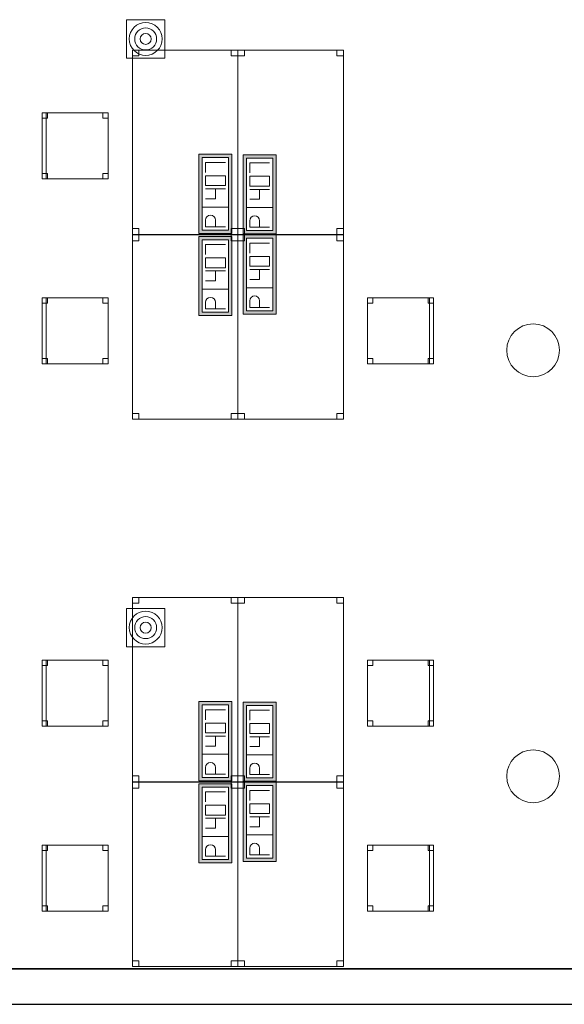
# Model space of a CAD drawing. Header units: metres. Extents: x 397.7 to 427.5, y 12.7 to 28.4.
# Tile 125 of 144: x 417.1 to 421.2, y 12.8 to 20.3. Entities that reach past the tile are written whole.
import ezdxf

# ---------------------------------------------------------------- set-up
doc = ezdxf.new("R2010")
doc.units = ezdxf.units.M
doc.layers.add('01_SUELOS', color=7, linetype='Continuous', lineweight=25, true_color=0x007f00)
for name, color, linetype, lineweight in [('02_MOBILIARIO', 7, 'Continuous', 18), ('A-COLS-____-MCUT', 7, 'Continuous', 18), ('A-COLS-____-OTLN', 7, 'Continuous', 18), ('A-DETL-____-MBND', 7, 'Continuous', 18), ('A-DETL-GENF-OTLN', 7, 'Continuous', 18), ('A-WALL-____-MCUT', 7, 'Continuous', 25), ('A-WALL-____-OTLN', 7, 'Continuous', 25)]:
    doc.layers.add(name, color=color, linetype=linetype, lineweight=lineweight)

# ---------------------------------------------------------------- blocks, each defined once
blk = doc.blocks.new('Family - Cadira d_Oficina_P3-156147-06_TEL_P3')
at = {"layer": 'A-DETL-____-MBND', "color": 253, "true_color": 0xaaaaaa}
for p, q in [((0, 0), (0, 0.5)), ((0, 0.5), (0.03, 0.5)), ((0.03, 0.5), (0, 0.5)), ((0, 0.5), (0, 0)), ((0, 0.46), (0, 0.5)), ((0, 0.5), (0.04, 0.5)), ((0.04, 0.5), (0, 0.5)), ((0, 0.5), (0, 0.46)), ((0, 0.5), (0.5, 0.5)), ((0, 0), (0, 0.5)), ((0.5, 0.5), (0, 0.5)), ((0, 0.5), (0, 0)), ((0.04, 0.46), (0, 0.46)), ((0, 0.46), (0.04, 0.46)), ((0.03, 0.5), (0.03, 0)), ((0.03, 0), (0.03, 0.5)), ((0.04, 0.5), (0.04, 0.46)), ((0.04, 0.46), (0.04, 0.5)), ((0.46, 0.46), (0.46, 0.5)), ((0.46, 0.5), (0.5, 0.5)), ((0.5, 0.5), (0.46, 0.5)), ((0.46, 0.5), (0.46, 0.46)), ((0.5, 0.46), (0.46, 0.46)), ((0.46, 0.46), (0.5, 0.46)), ((0.5, 0.5), (0.5, 0)), ((0.5, 0), (0.5, 0.5)), ((0.5, 0.5), (0.5, 0.46)), ((0.5, 0.46), (0.5, 0.5)), ((0, 0), (0, 0.04)), ((0, 0.04), (0.04, 0.04)), ((0.04, 0.04), (0, 0.04)), ((0, 0.04), (0, 0)), ((0.03, 0), (0, 0)), ((0, 0), (0.03, 0)), ((0.04, 0), (0, 0)), ((0, 0), (0.04, 0)), ((0.5, 0), (0, 0)), ((0, 0), (0.5, 0)), ((0.04, 0.04), (0.04, 0)), ((0.04, 0), (0.04, 0.04)), ((0.46, 0), (0.46, 0.04)), ((0.46, 0.04), (0.5, 0.04)), ((0.5, 0.04), (0.46, 0.04)), ((0.46, 0.04), (0.46, 0)), ((0.5, 0), (0.46, 0)), ((0.46, 0), (0.5, 0)), ((0.5, 0.04), (0.5, 0)), ((0.5, 0), (0.5, 0.04))]:
    blk.add_line(p, q, dxfattribs=at)
blk = doc.blocks.new('Family - Cadira d_Oficina_P3-156170-06_TEL_P3')
at = {"layer": 'A-DETL-____-MBND', "color": 253, "true_color": 0xaaaaaa}
for p, q in [((0, 0.5), (0.5, 0.5)), ((0, 0), (0, 0.5)), ((0.5, 0.5), (0, 0.5)), ((0, 0.5), (0, 0)), ((0, 0.46), (0, 0.5)), ((0, 0.5), (0.04, 0.5)), ((0.04, 0.5), (0, 0.5)), ((0, 0.5), (0, 0.46)), ((0, 0), (0, 0.5)), ((0, 0.5), (0.03, 0.5)), ((0.03, 0.5), (0, 0.5)), ((0, 0.5), (0, 0)), ((0.04, 0.46), (0, 0.46)), ((0, 0.46), (0.04, 0.46)), ((0.03, 0.5), (0.03, 0)), ((0.03, 0), (0.03, 0.5)), ((0.04, 0.5), (0.04, 0.46)), ((0.04, 0.46), (0.04, 0.5)), ((0.46, 0.46), (0.46, 0.5)), ((0.46, 0.5), (0.5, 0.5)), ((0.5, 0.5), (0.46, 0.5)), ((0.46, 0.5), (0.46, 0.46)), ((0.5, 0.46), (0.46, 0.46)), ((0.46, 0.46), (0.5, 0.46)), ((0.5, 0.5), (0.5, 0.46)), ((0.5, 0.46), (0.5, 0.5)), ((0.5, 0.5), (0.5, 0)), ((0.5, 0), (0.5, 0.5)), ((0, 0), (0, 0.04)), ((0, 0.04), (0.04, 0.04)), ((0.04, 0.04), (0, 0.04)), ((0, 0.04), (0, 0)), ((0.04, 0), (0, 0)), ((0, 0), (0.04, 0)), ((0.5, 0), (0, 0)), ((0, 0), (0.5, 0)), ((0.03, 0), (0, 0)), ((0, 0), (0.03, 0)), ((0.04, 0.04), (0.04, 0)), ((0.04, 0), (0.04, 0.04)), ((0.46, 0), (0.46, 0.04)), ((0.46, 0.04), (0.5, 0.04)), ((0.5, 0.04), (0.46, 0.04)), ((0.46, 0.04), (0.46, 0)), ((0.5, 0), (0.46, 0)), ((0.46, 0), (0.5, 0)), ((0.5, 0.04), (0.5, 0)), ((0.5, 0), (0.5, 0.04))]:
    blk.add_line(p, q, dxfattribs=at)
blk = doc.blocks.new('Family - Pilar P3-156191-06_TEL_P3')
at = {"layer": 'A-COLS-____-MCUT', "color": 253, "true_color": 0xaaaaaa}
for start, end in [(360, 180), (180, 360)]:
    blk.add_arc((0.2, 0.2), 0.2, start, end, dxfattribs=at)
at = {"layer": 'A-COLS-____-OTLN', "color": 253, "true_color": 0xaaaaaa}
for start, end in [(360, 180), (180, 360)]:
    blk.add_arc((0.2, 0.2), 0.2, start, end, dxfattribs=at)
blk = doc.blocks.new('Family - Taula 140X80_P3-156215-06_TEL_P3')
at = {"layer": 'A-DETL-____-MBND', "color": 253, "true_color": 0xaaaaaa}
for p, q in [((0, 1.3973), (0.8001, 1.3973)), ((0, 0), (0, 1.3973)), ((0.8001, 1.3973), (0, 1.3973)), ((0, 1.3973), (0, 0)), ((0, 1.3973), (0.05, 1.3973)), ((0, 1.3536), (0, 1.3973)), ((0.05, 1.3973), (0, 1.3973)), ((0, 1.3973), (0, 1.3536)), ((0.05, 1.3536), (0, 1.3536)), ((0, 1.3536), (0.05, 1.3536)), ((0.05, 1.3973), (0.05, 1.3536)), ((0.05, 1.3536), (0.05, 1.3973)), ((0.7501, 1.3973), (0.8001, 1.3973)), ((0.7501, 1.3536), (0.7501, 1.3973)), ((0.8001, 1.3973), (0.7501, 1.3973)), ((0.7501, 1.3973), (0.7501, 1.3536)), ((0.8001, 1.3536), (0.7501, 1.3536)), ((0.7501, 1.3536), (0.8001, 1.3536)), ((0.8001, 1.3973), (0.8001, 0)), ((0.8001, 0), (0.8001, 1.3973)), ((0.8001, 1.3973), (0.8001, 1.3536)), ((0.8001, 1.3536), (0.8001, 1.3973)), ((0, 0.0438), (0.05, 0.0438)), ((0, 0), (0, 0.0438)), ((0.05, 0.0438), (0, 0.0438)), ((0, 0.0438), (0, 0)), ((0, 0), (0.05, 0)), ((0.8001, 0), (0, 0)), ((0, 0), (0.8001, 0)), ((0.05, 0.0438), (0.05, 0)), ((0.05, 0), (0.05, 0.0438)), ((0.7501, 0.0438), (0.8001, 0.0438)), ((0.7501, 0), (0.7501, 0.0438)), ((0.8001, 0.0438), (0.7501, 0.0438)), ((0.7501, 0.0438), (0.7501, 0)), ((0.7501, 0), (0.8001, 0)), ((0.8001, 0.0438), (0.8001, 0)), ((0.8001, 0), (0.8001, 0.0438)), ((0.05, 0), (0, 0)), ((0.8001, 0), (0.7501, 0))]:
    blk.add_line(p, q, dxfattribs=at)
blk = doc.blocks.new('Family - Cadira d_Oficina_P3-156233-06_TEL_P3')
at = {"layer": 'A-DETL-____-MBND', "color": 253, "true_color": 0xaaaaaa}
for p, q in [((0, 0.46), (0, 0.5)), ((0, 0.5), (0.04, 0.5)), ((0.04, 0.5), (0, 0.5)), ((0, 0.5), (0, 0.46)), ((0, 0), (0, 0.5)), ((0, 0.5), (0.5, 0.5)), ((0.5, 0.5), (0, 0.5)), ((0, 0.5), (0, 0)), ((0.04, 0.46), (0, 0.46)), ((0, 0.46), (0.04, 0.46)), ((0.04, 0.5), (0.04, 0.46)), ((0.04, 0.46), (0.04, 0.5)), ((0.46, 0.46), (0.46, 0.5)), ((0.46, 0.5), (0.5, 0.5)), ((0.5, 0.5), (0.46, 0.5)), ((0.46, 0.5), (0.46, 0.46)), ((0.5, 0.46), (0.46, 0.46)), ((0.46, 0.46), (0.5, 0.46)), ((0.47, 0), (0.47, 0.5)), ((0.47, 0.5), (0.5, 0.5)), ((0.5, 0.5), (0.47, 0.5)), ((0.47, 0.5), (0.47, 0)), ((0.5, 0.5), (0.5, 0)), ((0.5, 0), (0.5, 0.5)), ((0.5, 0.5), (0.5, 0)), ((0.5, 0), (0.5, 0.5)), ((0.5, 0.5), (0.5, 0.46)), ((0.5, 0.46), (0.5, 0.5)), ((0, 0), (0, 0.04)), ((0, 0.04), (0.04, 0.04)), ((0.04, 0.04), (0, 0.04)), ((0, 0.04), (0, 0)), ((0.04, 0), (0, 0)), ((0, 0), (0.04, 0)), ((0.5, 0), (0, 0)), ((0, 0), (0.5, 0)), ((0.04, 0.04), (0.04, 0)), ((0.04, 0), (0.04, 0.04)), ((0.46, 0), (0.46, 0.04)), ((0.46, 0.04), (0.5, 0.04)), ((0.5, 0.04), (0.46, 0.04)), ((0.46, 0.04), (0.46, 0)), ((0.5, 0), (0.46, 0)), ((0.46, 0), (0.5, 0)), ((0.5, 0), (0.47, 0)), ((0.5, 0.04), (0.5, 0)), ((0.5, 0), (0.5, 0.04)), ((0.47, 0), (0.5, 0))]:
    blk.add_line(p, q, dxfattribs=at)
blk = doc.blocks.new('Family - Taula 140X80_P3-156241-06_TEL_P3')
at = {"layer": 'A-DETL-____-MBND', "color": 253, "true_color": 0xaaaaaa}
for p, q in [((0, 0), (0, 1.3973)), ((0, 1.3973), (0.8001, 1.3973)), ((0.8001, 1.3973), (0, 1.3973)), ((0, 1.3973), (0, 0)), ((0, 1.3536), (0, 1.3973)), ((0, 1.3973), (0.05, 1.3973)), ((0.05, 1.3973), (0, 1.3973)), ((0, 1.3973), (0, 1.3536)), ((0.05, 1.3536), (0, 1.3536)), ((0, 1.3536), (0.05, 1.3536)), ((0.05, 1.3973), (0.05, 1.3536)), ((0.05, 1.3536), (0.05, 1.3973)), ((0.7501, 1.3536), (0.7501, 1.3973)), ((0.7501, 1.3973), (0.8001, 1.3973)), ((0.8001, 1.3973), (0.7501, 1.3973)), ((0.7501, 1.3973), (0.7501, 1.3536)), ((0.8001, 1.3536), (0.7501, 1.3536)), ((0.7501, 1.3536), (0.8001, 1.3536)), ((0.8001, 1.3973), (0.8001, 0)), ((0.8001, 0), (0.8001, 1.3973)), ((0.8001, 1.3973), (0.8001, 1.3536)), ((0.8001, 1.3536), (0.8001, 1.3973)), ((0, 0), (0, 0.0438)), ((0, 0.0438), (0.05, 0.0438)), ((0.05, 0.0438), (0, 0.0438)), ((0, 0.0438), (0, 0)), ((0.05, 0.0438), (0.05, 0)), ((0.05, 0), (0.05, 0.0438)), ((0.7501, 0), (0.7501, 0.0438)), ((0.7501, 0.0438), (0.8001, 0.0438)), ((0.8001, 0.0438), (0.7501, 0.0438)), ((0.7501, 0.0438), (0.7501, 0)), ((0.7501, 0), (0.8001, 0)), ((0.8001, 0.0438), (0.8001, 0)), ((0.8001, 0), (0.8001, 0.0438)), ((0.8001, 0), (0, 0)), ((0, 0), (0.8001, 0)), ((0.05, 0), (0, 0)), ((0, 0), (0.05, 0)), ((0.8001, 0), (0.7501, 0))]:
    blk.add_line(p, q, dxfattribs=at)
blk = doc.blocks.new('Family - Taula 140X80_P3-156276-06_TEL_P3')
at = {"layer": 'A-DETL-____-MBND', "color": 253, "true_color": 0xaaaaaa}
for p, q in [((0, 1.3973), (0.8001, 1.3973)), ((0, 0), (0, 1.3973)), ((0.8001, 1.3973), (0, 1.3973)), ((0, 1.3973), (0, 0)), ((0, 1.3973), (0.05, 1.3973)), ((0, 1.3536), (0, 1.3973)), ((0.05, 1.3973), (0, 1.3973)), ((0, 1.3973), (0, 1.3536)), ((0.05, 1.3536), (0, 1.3536)), ((0, 1.3536), (0.05, 1.3536)), ((0.05, 1.3973), (0.05, 1.3536)), ((0.05, 1.3536), (0.05, 1.3973)), ((0.7501, 1.3973), (0.8001, 1.3973)), ((0.7501, 1.3536), (0.7501, 1.3973)), ((0.8001, 1.3973), (0.7501, 1.3973)), ((0.7501, 1.3973), (0.7501, 1.3536)), ((0.8001, 1.3536), (0.7501, 1.3536)), ((0.7501, 1.3536), (0.8001, 1.3536)), ((0.8001, 1.3973), (0.8001, 0)), ((0.8001, 0), (0.8001, 1.3973)), ((0.8001, 1.3973), (0.8001, 1.3536)), ((0.8001, 1.3536), (0.8001, 1.3973)), ((0, 0.0438), (0.05, 0.0438)), ((0, 0), (0, 0.0438)), ((0.05, 0.0438), (0, 0.0438)), ((0, 0.0438), (0, 0)), ((0.8001, 0), (0, 0)), ((0, 0), (0.8001, 0)), ((0, 0), (0.05, 0)), ((0.05, 0.0438), (0.05, 0)), ((0.05, 0), (0.05, 0.0438)), ((0.7501, 0.0438), (0.8001, 0.0438)), ((0.7501, 0), (0.7501, 0.0438)), ((0.8001, 0.0438), (0.7501, 0.0438)), ((0.7501, 0.0438), (0.7501, 0)), ((0.7501, 0), (0.8001, 0)), ((0.8001, 0.0438), (0.8001, 0)), ((0.8001, 0), (0.8001, 0.0438)), ((0.05, 0), (0, 0)), ((0.8001, 0), (0.7501, 0))]:
    blk.add_line(p, q, dxfattribs=at)
blk = doc.blocks.new('Family - Taula 140X80_P3-156409-06_TEL_P3')
at = {"layer": 'A-DETL-____-MBND', "color": 253, "true_color": 0xaaaaaa}
for p, q in [((0, 1.3973), (0.8001, 1.3973)), ((0, 0), (0, 1.3973)), ((0.8001, 1.3973), (0, 1.3973)), ((0, 1.3973), (0, 0)), ((0, 1.3973), (0.05, 1.3973)), ((0, 1.3536), (0, 1.3973)), ((0.05, 1.3973), (0, 1.3973)), ((0, 1.3973), (0, 1.3536)), ((0.05, 1.3536), (0, 1.3536)), ((0, 1.3536), (0.05, 1.3536)), ((0.05, 1.3973), (0.05, 1.3536)), ((0.05, 1.3536), (0.05, 1.3973)), ((0.7501, 1.3973), (0.8001, 1.3973)), ((0.7501, 1.3536), (0.7501, 1.3973)), ((0.8001, 1.3973), (0.7501, 1.3973)), ((0.7501, 1.3973), (0.7501, 1.3536)), ((0.8001, 1.3536), (0.7501, 1.3536)), ((0.7501, 1.3536), (0.8001, 1.3536)), ((0.8001, 1.3973), (0.8001, 0)), ((0.8001, 0), (0.8001, 1.3973)), ((0.8001, 1.3973), (0.8001, 1.3536)), ((0.8001, 1.3536), (0.8001, 1.3973)), ((0, 0.0437), (0.05, 0.0437)), ((0.05, 0.0437), (0, 0.0437)), ((0, 0), (0, 0.0437)), ((0, 0.0437), (0, 0)), ((0.8001, 0), (0, 0)), ((0, 0), (0.8001, 0)), ((0.05, 0), (0, 0)), ((0.05, 0.0437), (0.05, 0)), ((0.05, 0), (0.05, 0.0437)), ((0.7501, 0.0437), (0.8001, 0.0437)), ((0.7501, 0), (0.7501, 0.0437)), ((0.8001, 0.0437), (0.7501, 0.0437)), ((0.7501, 0.0437), (0.7501, 0)), ((0.8001, 0.0437), (0.8001, 0)), ((0.8001, 0), (0.8001, 0.0437)), ((0, 0), (0.05, 0)), ((0.8001, 0), (0.7501, 0)), ((0.7501, 0), (0.8001, 0))]:
    blk.add_line(p, q, dxfattribs=at)
blk = doc.blocks.new('Family - Paviment P3-156431-06_TEL_P3')
at = {"layer": '01_SUELOS', "color": 9, "true_color": 0xaad4aa}
for p, q in [((0, 0), (25.4182, 0)), ((25.4182, 0), (0, 0))]:
    blk.add_line(p, q, dxfattribs=at)
blk = doc.blocks.new('Family - Cadira d_Oficina_P3-156442-06_TEL_P3')
at = {"layer": 'A-DETL-____-MBND', "color": 253, "true_color": 0xaaaaaa}
for p, q in [((0, 0), (0, 0.5)), ((0, 0.5), (0.03, 0.5)), ((0.03, 0.5), (0, 0.5)), ((0, 0.5), (0, 0)), ((0, 0.5), (0.5, 0.5)), ((0, 0), (0, 0.5)), ((0.5, 0.5), (0, 0.5)), ((0, 0.5), (0, 0)), ((0, 0.46), (0, 0.5)), ((0, 0.5), (0.04, 0.5)), ((0.04, 0.5), (0, 0.5)), ((0, 0.5), (0, 0.46)), ((0.04, 0.46), (0, 0.46)), ((0, 0.46), (0.04, 0.46)), ((0.03, 0.5), (0.03, 0)), ((0.03, 0), (0.03, 0.5)), ((0.04, 0.5), (0.04, 0.46)), ((0.04, 0.46), (0.04, 0.5)), ((0.46, 0.46), (0.46, 0.5)), ((0.46, 0.5), (0.5, 0.5)), ((0.5, 0.5), (0.46, 0.5)), ((0.46, 0.5), (0.46, 0.46)), ((0.5, 0.46), (0.46, 0.46)), ((0.46, 0.46), (0.5, 0.46)), ((0.5, 0.5), (0.5, 0.46)), ((0.5, 0.46), (0.5, 0.5)), ((0.5, 0.5), (0.5, 0)), ((0.5, 0), (0.5, 0.5)), ((0, 0), (0, 0.04)), ((0, 0.04), (0.04, 0.04)), ((0.04, 0.04), (0, 0.04)), ((0, 0.04), (0, 0)), ((0.04, 0), (0, 0)), ((0.03, 0), (0, 0)), ((0, 0), (0.03, 0)), ((0.5, 0), (0, 0)), ((0, 0), (0.5, 0)), ((0.04, 0.04), (0.04, 0)), ((0.04, 0), (0.04, 0.04)), ((0.46, 0), (0.46, 0.04)), ((0.46, 0.04), (0.5, 0.04)), ((0.5, 0.04), (0.46, 0.04)), ((0.46, 0.04), (0.46, 0)), ((0.5, 0), (0.46, 0)), ((0.46, 0), (0.5, 0)), ((0.5, 0.04), (0.5, 0)), ((0.5, 0), (0.5, 0.04)), ((0, 0), (0.04, 0))]:
    blk.add_line(p, q, dxfattribs=at)
blk = doc.blocks.new('Family - Taula 140X80_P3-156522-06_TEL_P3')
at = {"layer": 'A-DETL-____-MBND', "color": 253, "true_color": 0xaaaaaa}
for p, q in [((0, 1.3536), (0, 1.3973)), ((0, 1.3973), (0.05, 1.3973)), ((0.05, 1.3973), (0, 1.3973)), ((0, 1.3973), (0, 1.3536)), ((0, 0), (0, 1.3973)), ((0, 1.3973), (0.8001, 1.3973)), ((0.8001, 1.3973), (0, 1.3973)), ((0, 1.3973), (0, 0)), ((0.05, 1.3536), (0, 1.3536)), ((0, 1.3536), (0.05, 1.3536)), ((0.05, 1.3973), (0.05, 1.3536)), ((0.05, 1.3536), (0.05, 1.3973)), ((0.7501, 1.3536), (0.7501, 1.3973)), ((0.7501, 1.3973), (0.8001, 1.3973)), ((0.8001, 1.3973), (0.7501, 1.3973)), ((0.7501, 1.3973), (0.7501, 1.3536)), ((0.8001, 1.3536), (0.7501, 1.3536)), ((0.7501, 1.3536), (0.8001, 1.3536)), ((0.8001, 1.3973), (0.8001, 0)), ((0.8001, 0), (0.8001, 1.3973)), ((0.8001, 1.3973), (0.8001, 1.3536)), ((0.8001, 1.3536), (0.8001, 1.3973)), ((0, 0), (0, 0.0437)), ((0, 0.0437), (0.05, 0.0437)), ((0.05, 0.0437), (0, 0.0437)), ((0, 0.0437), (0, 0)), ((0.05, 0.0437), (0.05, 0)), ((0.05, 0), (0.05, 0.0437)), ((0.7501, 0), (0.7501, 0.0437)), ((0.7501, 0.0437), (0.8001, 0.0437)), ((0.8001, 0.0437), (0.7501, 0.0437)), ((0.7501, 0.0437), (0.7501, 0)), ((0.8001, 0.0437), (0.8001, 0)), ((0.8001, 0), (0.8001, 0.0437)), ((0.8001, 0), (0, 0)), ((0, 0), (0.8001, 0)), ((0.05, 0), (0, 0)), ((0, 0), (0.05, 0)), ((0.8001, 0), (0.7501, 0)), ((0.7501, 0), (0.8001, 0))]:
    blk.add_line(p, q, dxfattribs=at)
blk = doc.blocks.new('Family - Mur P3-156572-06_TEL_P3')
at = {"layer": 'A-WALL-____-MCUT', "color": 253, "true_color": 0xaaaaaa}
for p, q in [((25.4717, 0.27), (0.0535, 0.27)), ((0, 0), (25.4157, 0))]:
    blk.add_line(p, q, dxfattribs=at)
at = {"layer": 'A-WALL-____-OTLN', "color": 253, "true_color": 0xaaaaaa}
for p, q in [((25.4717, 0.27), (0.0535, 0.27)), ((0, 0), (25.4157, 0))]:
    blk.add_line(p, q, dxfattribs=at)
at = {"layer": 'A-WALL-____-OTLN', "color": 253, "lineweight": 18, "true_color": 0xaaaaaa}
blk.add_line((0, 0), (25.4157, 0), dxfattribs=at)
blk = doc.blocks.new('Family - Taula 140X80_P3-156620-06_TEL_P3')
at = {"layer": 'A-DETL-____-MBND', "color": 253, "true_color": 0xaaaaaa}
for p, q in [((0, 1.3973), (0.05, 1.3973)), ((0, 1.3536), (0, 1.3973)), ((0.05, 1.3973), (0, 1.3973)), ((0, 1.3973), (0, 1.3536)), ((0, 1.3973), (0.8001, 1.3973)), ((0, 0), (0, 1.3973)), ((0.8001, 1.3973), (0, 1.3973)), ((0, 1.3973), (0, 0)), ((0.05, 1.3536), (0, 1.3536)), ((0, 1.3536), (0.05, 1.3536)), ((0.05, 1.3973), (0.05, 1.3536)), ((0.05, 1.3536), (0.05, 1.3973)), ((0.7501, 1.3973), (0.8001, 1.3973)), ((0.7501, 1.3536), (0.7501, 1.3973)), ((0.8001, 1.3973), (0.7501, 1.3973)), ((0.7501, 1.3973), (0.7501, 1.3536)), ((0.8001, 1.3536), (0.7501, 1.3536)), ((0.7501, 1.3536), (0.8001, 1.3536)), ((0.8001, 1.3973), (0.8001, 0)), ((0.8001, 0), (0.8001, 1.3973)), ((0.8001, 1.3973), (0.8001, 1.3536)), ((0.8001, 1.3536), (0.8001, 1.3973)), ((0, 0.0437), (0.05, 0.0437)), ((0.05, 0.0437), (0, 0.0437)), ((0, 0), (0, 0.0437)), ((0, 0.0437), (0, 0)), ((0.05, 0), (0, 0)), ((0.8001, 0), (0, 0)), ((0, 0), (0.8001, 0)), ((0.05, 0.0437), (0.05, 0)), ((0.05, 0), (0.05, 0.0437)), ((0.7501, 0.0437), (0.8001, 0.0437)), ((0.7501, 0), (0.7501, 0.0437)), ((0.8001, 0.0437), (0.7501, 0.0437)), ((0.7501, 0.0437), (0.7501, 0)), ((0.8001, 0.0437), (0.8001, 0)), ((0.8001, 0), (0.8001, 0.0437)), ((0, 0), (0.05, 0)), ((0.8001, 0), (0.7501, 0)), ((0.7501, 0), (0.8001, 0))]:
    blk.add_line(p, q, dxfattribs=at)
blk = doc.blocks.new('Family - Taula 140X80_P3-156638-06_TEL_P3')
at = {"layer": 'A-DETL-____-MBND', "color": 253, "true_color": 0xaaaaaa}
for p, q in [((0, 0), (0, 1.3973)), ((0, 1.3973), (0.8001, 1.3973)), ((0.8001, 1.3973), (0, 1.3973)), ((0, 1.3973), (0, 0)), ((0, 1.3536), (0, 1.3973)), ((0, 1.3973), (0.05, 1.3973)), ((0.05, 1.3973), (0, 1.3973)), ((0, 1.3973), (0, 1.3536)), ((0.05, 1.3536), (0, 1.3536)), ((0, 1.3536), (0.05, 1.3536)), ((0.05, 1.3973), (0.05, 1.3536)), ((0.05, 1.3536), (0.05, 1.3973)), ((0.7501, 1.3536), (0.7501, 1.3973)), ((0.7501, 1.3973), (0.8001, 1.3973)), ((0.8001, 1.3973), (0.7501, 1.3973)), ((0.7501, 1.3973), (0.7501, 1.3536)), ((0.8001, 1.3536), (0.7501, 1.3536)), ((0.7501, 1.3536), (0.8001, 1.3536)), ((0.8001, 1.3973), (0.8001, 0)), ((0.8001, 0), (0.8001, 1.3973)), ((0.8001, 1.3973), (0.8001, 1.3536)), ((0.8001, 1.3536), (0.8001, 1.3973)), ((0, 0), (0, 0.0437)), ((0, 0.0437), (0.05, 0.0437)), ((0.05, 0.0437), (0, 0.0437)), ((0, 0.0437), (0, 0)), ((0.05, 0.0437), (0.05, 0)), ((0.05, 0), (0.05, 0.0437)), ((0.7501, 0), (0.7501, 0.0437)), ((0.7501, 0.0437), (0.8001, 0.0437)), ((0.8001, 0.0437), (0.7501, 0.0437)), ((0.7501, 0.0437), (0.7501, 0)), ((0.8001, 0.0437), (0.8001, 0)), ((0.8001, 0), (0.8001, 0.0437)), ((0.05, 0), (0, 0)), ((0, 0), (0.05, 0)), ((0.8001, 0), (0, 0)), ((0, 0), (0.8001, 0)), ((0.8001, 0), (0.7501, 0)), ((0.7501, 0), (0.8001, 0))]:
    blk.add_line(p, q, dxfattribs=at)
blk = doc.blocks.new('Family - Cadira d_Oficina_P3-156662-06_TEL_P3')
at = {"layer": 'A-DETL-____-MBND', "color": 253, "true_color": 0xaaaaaa}
for p, q in [((0, 0), (0, 0.5)), ((0, 0.5), (0.5, 0.5)), ((0.5, 0.5), (0, 0.5)), ((0, 0.5), (0, 0)), ((0, 0.46), (0, 0.5)), ((0, 0.5), (0.04, 0.5)), ((0.04, 0.5), (0, 0.5)), ((0, 0.5), (0, 0.46)), ((0.04, 0.46), (0, 0.46)), ((0, 0.46), (0.04, 0.46)), ((0.04, 0.5), (0.04, 0.46)), ((0.04, 0.46), (0.04, 0.5)), ((0.46, 0.46), (0.46, 0.5)), ((0.46, 0.5), (0.5, 0.5)), ((0.5, 0.5), (0.46, 0.5)), ((0.46, 0.5), (0.46, 0.46)), ((0.5, 0.46), (0.46, 0.46)), ((0.46, 0.46), (0.5, 0.46)), ((0.47, 0), (0.47, 0.5)), ((0.47, 0.5), (0.5, 0.5)), ((0.5, 0.5), (0.47, 0.5)), ((0.47, 0.5), (0.47, 0)), ((0.5, 0.5), (0.5, 0)), ((0.5, 0), (0.5, 0.5)), ((0.5, 0.5), (0.5, 0.46)), ((0.5, 0.46), (0.5, 0.5)), ((0.5, 0.5), (0.5, 0)), ((0.5, 0), (0.5, 0.5)), ((0, 0), (0, 0.04)), ((0, 0.04), (0.04, 0.04)), ((0.04, 0.04), (0, 0.04)), ((0, 0.04), (0, 0)), ((0.04, 0), (0, 0)), ((0, 0), (0.04, 0)), ((0.04, 0.04), (0.04, 0)), ((0.04, 0), (0.04, 0.04)), ((0.46, 0), (0.46, 0.04)), ((0.46, 0.04), (0.5, 0.04)), ((0.5, 0.04), (0.46, 0.04)), ((0.46, 0.04), (0.46, 0)), ((0.5, 0), (0.46, 0)), ((0.5, 0), (0.47, 0)), ((0.5, 0.04), (0.5, 0)), ((0.5, 0), (0.5, 0.04)), ((0.5, 0), (0, 0)), ((0, 0), (0.5, 0)), ((0.46, 0), (0.5, 0)), ((0.47, 0), (0.5, 0))]:
    blk.add_line(p, q, dxfattribs=at)
blk = doc.blocks.new('Family - Pilar P3-156736-06_TEL_P3')
at = {"layer": 'A-COLS-____-MCUT', "color": 253, "true_color": 0xaaaaaa}
for start, end in [(360, 180), (180, 360)]:
    blk.add_arc((0.2, 0.2), 0.2, start, end, dxfattribs=at)
at = {"layer": 'A-COLS-____-OTLN', "color": 253, "true_color": 0xaaaaaa}
for start, end in [(360, 180), (180, 360)]:
    blk.add_arc((0.2, 0.2), 0.2, start, end, dxfattribs=at)
blk = doc.blocks.new('Family - Taula 140X80_P3-156744-06_TEL_P3')
at = {"layer": 'A-DETL-____-MBND', "color": 253, "true_color": 0xaaaaaa}
for p, q in [((0, 0), (0, 1.3973)), ((0, 1.3973), (0.8001, 1.3973)), ((0.8001, 1.3973), (0, 1.3973)), ((0, 1.3973), (0, 0)), ((0, 1.3536), (0, 1.3973)), ((0, 1.3973), (0.05, 1.3973)), ((0.05, 1.3973), (0, 1.3973)), ((0, 1.3973), (0, 1.3536)), ((0.05, 1.3536), (0, 1.3536)), ((0, 1.3536), (0.05, 1.3536)), ((0.05, 1.3973), (0.05, 1.3536)), ((0.05, 1.3536), (0.05, 1.3973)), ((0.7501, 1.3536), (0.7501, 1.3973)), ((0.7501, 1.3973), (0.8001, 1.3973)), ((0.8001, 1.3973), (0.7501, 1.3973)), ((0.7501, 1.3973), (0.7501, 1.3536)), ((0.8001, 1.3536), (0.7501, 1.3536)), ((0.7501, 1.3536), (0.8001, 1.3536)), ((0.8001, 1.3973), (0.8001, 0)), ((0.8001, 0), (0.8001, 1.3973)), ((0.8001, 1.3973), (0.8001, 1.3536)), ((0.8001, 1.3536), (0.8001, 1.3973)), ((0, 0), (0, 0.0438)), ((0, 0.0438), (0.05, 0.0438)), ((0.05, 0.0438), (0, 0.0438)), ((0, 0.0438), (0, 0)), ((0.05, 0.0438), (0.05, 0)), ((0.05, 0), (0.05, 0.0438)), ((0.7501, 0), (0.7501, 0.0438)), ((0.7501, 0.0438), (0.8001, 0.0438)), ((0.8001, 0.0438), (0.7501, 0.0438)), ((0.7501, 0.0438), (0.7501, 0)), ((0.7501, 0), (0.8001, 0)), ((0.8001, 0.0438), (0.8001, 0)), ((0.8001, 0), (0.8001, 0.0438)), ((0.8001, 0), (0, 0)), ((0, 0), (0.8001, 0)), ((0.05, 0), (0, 0)), ((0, 0), (0.05, 0)), ((0.8001, 0), (0.7501, 0))]:
    blk.add_line(p, q, dxfattribs=at)
blk = doc.blocks.new('Family - Cadira d_Oficina_P3-156755-06_TEL_P3')
at = {"layer": 'A-DETL-____-MBND', "color": 253, "true_color": 0xaaaaaa}
for p, q in [((0, 0), (0, 0.5)), ((0, 0.5), (0.03, 0.5)), ((0.03, 0.5), (0, 0.5)), ((0, 0.5), (0, 0)), ((0, 0.5), (0.5, 0.5)), ((0, 0), (0, 0.5)), ((0.5, 0.5), (0, 0.5)), ((0, 0.5), (0, 0)), ((0, 0.46), (0, 0.5)), ((0, 0.5), (0.04, 0.5)), ((0.04, 0.5), (0, 0.5)), ((0, 0.5), (0, 0.46)), ((0.04, 0.46), (0, 0.46)), ((0, 0.46), (0.04, 0.46)), ((0.03, 0.5), (0.03, 0)), ((0.03, 0), (0.03, 0.5)), ((0.04, 0.5), (0.04, 0.46)), ((0.04, 0.46), (0.04, 0.5)), ((0.46, 0.46), (0.46, 0.5)), ((0.46, 0.5), (0.5, 0.5)), ((0.5, 0.5), (0.46, 0.5)), ((0.46, 0.5), (0.46, 0.46)), ((0.5, 0.46), (0.46, 0.46)), ((0.46, 0.46), (0.5, 0.46)), ((0.5, 0.5), (0.5, 0)), ((0.5, 0), (0.5, 0.5)), ((0.5, 0.5), (0.5, 0.46)), ((0.5, 0.46), (0.5, 0.5)), ((0, 0), (0, 0.04)), ((0, 0.04), (0.04, 0.04)), ((0.04, 0.04), (0, 0.04)), ((0, 0.04), (0, 0)), ((0.03, 0), (0, 0)), ((0, 0), (0.03, 0)), ((0.04, 0), (0, 0)), ((0.5, 0), (0, 0)), ((0, 0), (0.5, 0)), ((0.04, 0.04), (0.04, 0)), ((0.04, 0), (0.04, 0.04)), ((0.46, 0), (0.46, 0.04)), ((0.46, 0.04), (0.5, 0.04)), ((0.5, 0.04), (0.46, 0.04)), ((0.46, 0.04), (0.46, 0)), ((0.5, 0), (0.46, 0)), ((0.46, 0), (0.5, 0)), ((0.5, 0.04), (0.5, 0)), ((0.5, 0), (0.5, 0.04)), ((0, 0), (0.04, 0))]:
    blk.add_line(p, q, dxfattribs=at)
blk = doc.blocks.new('Family - Cadira d_Oficina_P3-156797-06_TEL_P3')
at = {"layer": 'A-DETL-____-MBND', "color": 253, "true_color": 0xaaaaaa}
for p, q in [((0, 0.46), (0, 0.5)), ((0, 0.5), (0.04, 0.5)), ((0.04, 0.5), (0, 0.5)), ((0, 0.5), (0, 0.46)), ((0, 0), (0, 0.5)), ((0, 0.5), (0.5, 0.5)), ((0.5, 0.5), (0, 0.5)), ((0, 0.5), (0, 0)), ((0.04, 0.46), (0, 0.46)), ((0, 0.46), (0.04, 0.46)), ((0.04, 0.5), (0.04, 0.46)), ((0.04, 0.46), (0.04, 0.5)), ((0.46, 0.46), (0.46, 0.5)), ((0.46, 0.5), (0.5, 0.5)), ((0.5, 0.5), (0.46, 0.5)), ((0.46, 0.5), (0.46, 0.46)), ((0.5, 0.46), (0.46, 0.46)), ((0.46, 0.46), (0.5, 0.46)), ((0.47, 0), (0.47, 0.5)), ((0.47, 0.5), (0.5, 0.5)), ((0.5, 0.5), (0.47, 0.5)), ((0.47, 0.5), (0.47, 0)), ((0.5, 0.5), (0.5, 0)), ((0.5, 0), (0.5, 0.5)), ((0.5, 0.5), (0.5, 0)), ((0.5, 0), (0.5, 0.5)), ((0.5, 0.5), (0.5, 0.46)), ((0.5, 0.46), (0.5, 0.5)), ((0, 0), (0, 0.04)), ((0, 0.04), (0.04, 0.04)), ((0.04, 0.04), (0, 0.04)), ((0, 0.04), (0, 0)), ((0.04, 0), (0, 0)), ((0, 0), (0.04, 0)), ((0.04, 0.04), (0.04, 0)), ((0.04, 0), (0.04, 0.04)), ((0.46, 0), (0.46, 0.04)), ((0.46, 0.04), (0.5, 0.04)), ((0.5, 0.04), (0.46, 0.04)), ((0.46, 0.04), (0.46, 0)), ((0.5, 0), (0.46, 0)), ((0.5, 0), (0.47, 0)), ((0.5, 0.04), (0.5, 0)), ((0.5, 0), (0.5, 0.04)), ((0.5, 0), (0, 0)), ((0, 0), (0.5, 0)), ((0.46, 0), (0.5, 0)), ((0.47, 0), (0.5, 0))]:
    blk.add_line(p, q, dxfattribs=at)
blk = doc.blocks.new('LONDR55-XX_ZZ-ARQ-CAA-M3D-Londres55_ifc-1-06_TEL_P3')
at = {"layer": '01_SUELOS', "color": 253, "lineweight": 18, "true_color": 0xaaaaaa}
blk.add_blockref('Family - Paviment P3-156431-06_TEL_P3', (398.2952, 13.1106), dxfattribs=at)
at = {"layer": '02_MOBILIARIO', "color": 253, "lineweight": 18, "true_color": 0xaaaaaa}
for name, p in [('Family - Taula 140X80_P3-156522-06_TEL_P3', (417.9528, 18.6781)), ('Family - Taula 140X80_P3-156620-06_TEL_P3', (418.7529, 18.6781)), ('Family - Cadira d_Oficina_P3-156170-06_TEL_P3', (417.2687, 19.0992)), ('Family - Taula 140X80_P3-156638-06_TEL_P3', (417.9528, 17.2769)), ('Family - Taula 140X80_P3-156409-06_TEL_P3', (418.7529, 17.2769)), ('Family - Cadira d_Oficina_P3-156147-06_TEL_P3', (417.2687, 17.698)), ('Family - Cadira d_Oficina_P3-156233-06_TEL_P3', (419.7371, 17.698)), ('Family - Taula 140X80_P3-156744-06_TEL_P3', (417.9528, 14.5281)), ('Family - Taula 140X80_P3-156276-06_TEL_P3', (418.7529, 14.5281)), ('Family - Cadira d_Oficina_P3-156755-06_TEL_P3', (417.2687, 14.9492)), ('Family - Cadira d_Oficina_P3-156662-06_TEL_P3', (419.7371, 14.9492)), ('Family - Taula 140X80_P3-156241-06_TEL_P3', (417.9528, 13.1269)), ('Family - Taula 140X80_P3-156215-06_TEL_P3', (418.7529, 13.1269)), ('Family - Cadira d_Oficina_P3-156442-06_TEL_P3', (417.2687, 13.548)), ('Family - Cadira d_Oficina_P3-156797-06_TEL_P3', (419.7371, 13.548))]:
    blk.add_blockref(name, p, dxfattribs=at)
at = {"layer": 'A-COLS-____-OTLN', "color": 253, "lineweight": 18, "true_color": 0xaaaaaa}
for name, p in [('Family - Pilar P3-156191-06_TEL_P3', (420.792, 17.5995)), ('Family - Pilar P3-156736-06_TEL_P3', (420.792, 14.3695))]:
    blk.add_blockref(name, p, dxfattribs=at)
at = {"layer": 'A-WALL-____-OTLN', "color": 253, "lineweight": 18, "true_color": 0xaaaaaa}
blk.add_blockref('Family - Mur P3-156572-06_TEL_P3', (398.2417, 12.8406), dxfattribs=at)
blk = doc.blocks.new('ZYR_08_04 Altaveu Sostre Encastat - Altaveu Encastat 08 _Rect_-911407-06_TEL_P3')
at = {"layer": 'A-DETL-GENF-OTLN', "color": 6, "true_color": 0xff00ff}
for p, q in [((-0.145825, 0.145825), (0.145825, 0.145825)), ((-0.145825, -0.145825), (-0.145825, 0.145825)), ((0.145825, 0.145825), (0.145825, -0.145825)), ((0.145825, -0.145825), (-0.145825, -0.145825))]:
    blk.add_line(p, q, dxfattribs=at)
for radius in [0.125, 0.083333, 0.041667]:
    blk.add_circle((0, 0), radius, dxfattribs=at)
blk = doc.blocks.new('ZYR_05_02_05 PT 4COL Terra - 07 PT Terra _4SC-2SAI-2VD_-V2-06_TEL_P3')
at = {"layer": 'A-DETL-____-MBND', "true_color": 0x3c0aff}
h = blk.add_hatch(color=180, dxfattribs=at)
h.paths.add_polyline_path([(-0.4898, -0.125), (0.1102, -0.125), (0.1102, 0.125), (-0.4898, 0.125)])
h.paths.add_polyline_path([(-0.4648, 0.1), (0.0852, 0.1), (0.0852, -0.1), (-0.4648, -0.1)])
at = {"layer": 'A-DETL-____-MBND', "color": 180, "true_color": 0x3c0aff}
for p, q in [((0.1102, 0.125), (-0.4898, 0.125)), ((-0.4898, 0.125), (-0.4898, -0.125)), ((-0.4898, 0.125), (0.1102, 0.125)), ((-0.4898, 0.125), (-0.4898, -0.125)), ((-0.4648, -0.1), (-0.4648, 0.1)), ((-0.4648, 0.1), (0.0852, 0.1)), ((-0.4648, 0.1), (0.0852, 0.1)), ((-0.4648, -0.1), (-0.4648, 0.1)), ((-0.4398, 0.075), (-0.3898, 0.0754)), ((-0.4398, 0.075), (-0.4398, -0.075)), ((-0.2898, 0.1), (-0.2898, -0.1)), ((-0.2273, 0.075), (-0.2273, 0)), ((-0.1523, 0.075), (-0.1523, -0.075)), ((-0.0523, 0.075), (-0.1273, 0.075)), ((-0.1273, 0.075), (-0.1273, -0.075)), ((-0.0523, -0.075), (-0.0523, 0.075)), ((-0.0273, 0.075), (0.0477, 0.075)), ((0.0477, 0.075), (0.0477, -0.075)), ((0.0852, 0.1), (0.0852, -0.1)), ((0.0852, 0.1), (0.0852, -0.1)), ((0.1102, -0.125), (0.1102, 0.125)), ((0.1102, 0.125), (0.1102, -0.125)), ((-0.4398, 0), (-0.3898, 0)), ((-0.2273, 0), (-0.1523, 0)), ((-0.4898, -0.125), (0.1102, -0.125)), ((0.1102, -0.125), (-0.4898, -0.125)), ((0.0852, -0.1), (-0.4648, -0.1)), ((0.0852, -0.1), (-0.4648, -0.1)), ((-0.1273, -0.075), (-0.0523, -0.075))]:
    blk.add_line(p, q, dxfattribs=at)
blk.add_arc((-0.3898, 0.0377), 0.0377, 270, 90, dxfattribs=at)
blk = doc.blocks.new('ZYR_05_02_05 PT 4COL Terra - 07 PT Terra _4SC-2SAI-2VD_-903860-06_TEL_P3')
at = {"layer": 'A-DETL-____-MBND', "true_color": 0x3c0aff}
h = blk.add_hatch(color=180, dxfattribs=at)
h.paths.add_polyline_path([(-0.5009, -0.125), (0.0991, -0.125), (0.0991, 0.125), (-0.5009, 0.125)])
h.paths.add_polyline_path([(-0.4759, -0.1), (-0.4759, 0.1), (0.0741, 0.1), (0.0741, -0.1)])
at = {"layer": 'A-DETL-____-MBND', "color": 180, "true_color": 0x3c0aff}
for p, q in [((0.0991, 0.125), (-0.5009, 0.125)), ((-0.5009, 0.125), (-0.5009, -0.125)), ((-0.5009, 0.125), (0.0991, 0.125)), ((-0.5009, 0.125), (-0.5009, -0.125)), ((-0.4759, -0.1), (-0.4759, 0.1)), ((-0.4759, 0.1), (0.0741, 0.1)), ((-0.4759, 0.1), (0.0741, 0.1)), ((-0.4759, -0.1), (-0.4759, 0.1)), ((-0.4509, 0.075), (-0.4009, 0.0754)), ((-0.4509, 0.075), (-0.4509, -0.075)), ((-0.3009, 0.1), (-0.3009, -0.1)), ((-0.2384, 0.075), (-0.2384, 0)), ((-0.1634, 0.075), (-0.1634, -0.075)), ((-0.0634, 0.075), (-0.1384, 0.075)), ((-0.1384, 0.075), (-0.1384, -0.075)), ((-0.0634, -0.075), (-0.0634, 0.075)), ((-0.0384, 0.075), (0.0366, 0.075)), ((0.0366, 0.075), (0.0366, -0.075)), ((0.0741, 0.1), (0.0741, -0.1)), ((0.0741, 0.1), (0.0741, -0.1)), ((0.0991, -0.125), (0.0991, 0.125)), ((0.0991, 0.125), (0.0991, -0.125)), ((-0.4509, 0), (-0.4009, 0)), ((-0.2384, 0), (-0.1634, 0)), ((-0.5009, -0.125), (0.0991, -0.125)), ((0.0991, -0.125), (-0.5009, -0.125)), ((0.0741, -0.1), (-0.4759, -0.1)), ((0.0741, -0.1), (-0.4759, -0.1)), ((-0.1384, -0.075), (-0.0634, -0.075))]:
    blk.add_line(p, q, dxfattribs=at)
blk.add_arc((-0.4009, 0.0377), 0.0377, 270, 90, dxfattribs=at)
blk = doc.blocks.new('ZYR_05_02_05 PT 4COL Terra - 07 PT Terra _4SC-2SAI-2VD_-903861-06_TEL_P3')
at = {"layer": 'A-DETL-____-MBND', "true_color": 0x3c0aff}
h = blk.add_hatch(color=180, dxfattribs=at)
h.paths.add_polyline_path([(-0.102, -0.125), (0.498, -0.125), (0.498, 0.125), (-0.102, 0.125)])
h.paths.add_polyline_path([(0.473, -0.1), (-0.077, -0.1), (-0.077, 0.1), (0.473, 0.1)])
at = {"layer": 'A-DETL-____-MBND', "color": 180, "true_color": 0x3c0aff}
for p, q in [((0.498, 0.125), (-0.102, 0.125)), ((-0.102, 0.125), (-0.102, -0.125)), ((-0.102, 0.125), (0.498, 0.125)), ((-0.102, 0.125), (-0.102, -0.125)), ((-0.077, -0.1), (-0.077, 0.1)), ((-0.077, 0.1), (0.473, 0.1)), ((-0.077, 0.1), (0.473, 0.1)), ((-0.077, -0.1), (-0.077, 0.1)), ((-0.052, 0.075), (-0.002, 0.0754)), ((-0.052, 0.075), (-0.052, -0.075)), ((0.098, 0.1), (0.098, -0.1)), ((0.1605, 0.075), (0.1605, 0)), ((0.2355, 0.075), (0.2355, -0.075)), ((0.3355, 0.075), (0.2605, 0.075)), ((0.2605, 0.075), (0.2605, -0.075)), ((0.3355, -0.075), (0.3355, 0.075)), ((0.3605, 0.075), (0.4355, 0.075)), ((0.4355, 0.075), (0.4355, -0.075)), ((0.473, 0.1), (0.473, -0.1)), ((0.473, 0.1), (0.473, -0.1)), ((0.498, -0.125), (0.498, 0.125)), ((0.498, 0.125), (0.498, -0.125)), ((-0.052, 0), (-0.002, 0)), ((0.1605, 0), (0.2355, 0)), ((-0.102, -0.125), (0.498, -0.125)), ((0.498, -0.125), (-0.102, -0.125)), ((0.473, -0.1), (-0.077, -0.1)), ((0.473, -0.1), (-0.077, -0.1)), ((0.2605, -0.075), (0.3355, -0.075))]:
    blk.add_line(p, q, dxfattribs=at)
blk.add_arc((-0.002, 0.0377), 0.0377, 270, 90, dxfattribs=at)
blk = doc.blocks.new('ZYR_05_02_05 PT 4COL Terra - 07 PT Terra _4SC-2SAI-2VD_-903862-06_TEL_P3')
at = {"layer": 'A-DETL-____-MBND', "true_color": 0x3c0aff}
h = blk.add_hatch(color=180, dxfattribs=at)
h.paths.add_polyline_path([(-0.0982, -0.125), (0.5018, -0.125), (0.5018, 0.125), (-0.0982, 0.125)])
h.paths.add_polyline_path([(-0.0732, -0.1), (-0.0732, 0.1), (0.4768, 0.1), (0.4768, -0.1)])
at = {"layer": 'A-DETL-____-MBND', "color": 180, "true_color": 0x3c0aff}
for p, q in [((0.5018, 0.125), (-0.0982, 0.125)), ((-0.0982, 0.125), (-0.0982, -0.125)), ((-0.0982, 0.125), (0.5018, 0.125)), ((-0.0982, 0.125), (-0.0982, -0.125)), ((-0.0732, -0.1), (-0.0732, 0.1)), ((-0.0732, 0.1), (0.4768, 0.1)), ((-0.0732, 0.1), (0.4768, 0.1)), ((-0.0732, -0.1), (-0.0732, 0.1)), ((-0.0482, 0.075), (0.0018, 0.0754)), ((-0.0482, 0.075), (-0.0482, -0.075)), ((0.1018, 0.1), (0.1018, -0.1)), ((0.1643, 0.075), (0.1643, 0)), ((0.2393, 0.075), (0.2393, -0.075)), ((0.3393, 0.075), (0.2643, 0.075)), ((0.2643, 0.075), (0.2643, -0.075)), ((0.3393, -0.075), (0.3393, 0.075)), ((0.3643, 0.075), (0.4393, 0.075)), ((0.4393, 0.075), (0.4393, -0.075)), ((0.4768, 0.1), (0.4768, -0.1)), ((0.4768, 0.1), (0.4768, -0.1)), ((0.5018, -0.125), (0.5018, 0.125)), ((0.5018, 0.125), (0.5018, -0.125)), ((-0.0482, 0), (0.0018, 0)), ((0.1643, 0), (0.2393, 0)), ((-0.0982, -0.125), (0.5018, -0.125)), ((0.5018, -0.125), (-0.0982, -0.125)), ((0.4768, -0.1), (-0.0732, -0.1)), ((0.4768, -0.1), (-0.0732, -0.1)), ((0.2643, -0.075), (0.3393, -0.075))]:
    blk.add_line(p, q, dxfattribs=at)
blk.add_arc((0.0018, 0.0377), 0.0377, 270, 90, dxfattribs=at)

msp = doc.modelspace()

# ---------------------------------------------------------------- block references
at = {"lineweight": 5}
msp.add_blockref('LONDR55-XX_ZZ-ARQ-CAA-M3D-Londres55_ifc-1-06_TEL_P3', (0, 0), dxfattribs=at)
at = {"layer": 'A-DETL-____-MBND', "color": 180, "true_color": 0x3c0aff, "rotation": 90.0000000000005}
for name, p in [('ZYR_05_02_05 PT 4COL Terra - 07 PT Terra _4SC-2SAI-2VD_-903862-06_TEL_P3', (418.5829, 18.7842)), ('ZYR_05_02_05 PT 4COL Terra - 07 PT Terra _4SC-2SAI-2VD_-903861-06_TEL_P3', (418.9179, 18.7842)), ('ZYR_05_02_05 PT 4COL Terra - 07 PT Terra _4SC-2SAI-2VD_-V2-06_TEL_P3', (418.9179, 18.5642)), ('ZYR_05_02_05 PT 4COL Terra - 07 PT Terra _4SC-2SAI-2VD_-903860-06_TEL_P3', (418.5829, 18.5642)), ('ZYR_05_02_05 PT 4COL Terra - 07 PT Terra _4SC-2SAI-2VD_-903862-06_TEL_P3', (418.5829, 14.6342)), ('ZYR_05_02_05 PT 4COL Terra - 07 PT Terra _4SC-2SAI-2VD_-903861-06_TEL_P3', (418.9179, 14.6342)), ('ZYR_05_02_05 PT 4COL Terra - 07 PT Terra _4SC-2SAI-2VD_-903860-06_TEL_P3', (418.5829, 14.4142)), ('ZYR_05_02_05 PT 4COL Terra - 07 PT Terra _4SC-2SAI-2VD_-V2-06_TEL_P3', (418.9179, 14.4142))]:
    msp.add_blockref(name, p, dxfattribs=at)
at = {"layer": 'A-DETL-GENF-OTLN', "color": 6, "true_color": 0xff00ff}
for p in [(418.0536, 20.1605), (418.0536, 15.6967)]:
    msp.add_blockref('ZYR_08_04 Altaveu Sostre Encastat - Altaveu Encastat 08 _Rect_-911407-06_TEL_P3', p, dxfattribs=at)

doc.saveas('drawing.dxf')
